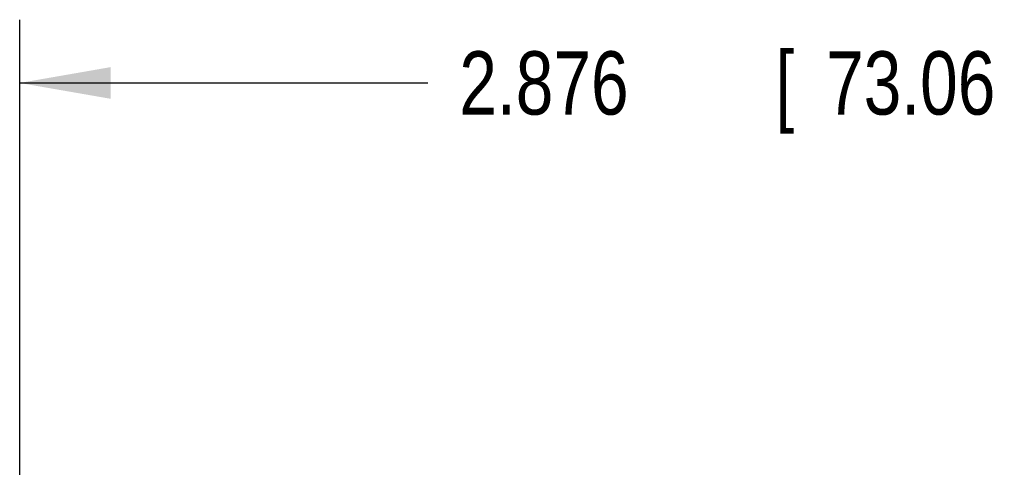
# Model space of a CAD drawing. Header units: inches. Extents: x 0.2 to 16.8, y 0.1 to 10.8.
# Tile 6 of 16: x 5 to 6.9, y 6.6 to 7.5. Entities that reach past the tile are written whole.
import ezdxf

# ---------------------------------------------------------------- set-up
doc = ezdxf.new("R2010")
doc.units = ezdxf.units.IN
doc.header["$LTSCALE"] = 0.935
doc.header["$MEASUREMENT"] = 0
doc.layers.get('0').update_dxf_attribs({"linetype": 'CONTINUOUS'})
doc.layers.add('DIMENSIONS', color=7, linetype='CONTINUOUS')
doc.styles.get("Standard").update_dxf_attribs({"font": 'txt', "width": 0.8})
doc.dimstyles.new('DIMSTYLE_1', dxfattribs={"dimtxt": 0.125, "dimasz": 0.18, "dimexe": 0.18, "dimexo": 0.0625, "dimgap": 0.09, "dimtad": 0, "dimtih": 1, "dimtoh": 1, "dimdec": 3, "dimzin": 4, "dimdsep": 46, "dimtxsty": 'STANDARD', "dimblk": '_FILLED', "dimblk1": '_FILLED', "dimblk2": '_FILLED', "dimcen": 0.09, "dimadec": 0, "dimazin": 0, "dimtp": 0.01, "dimtm": 0.01, "dimtfac": 1, "dimtdec": 3, "dimtofl": 0, "dimtmove": 0, "dimatfit": 3, "dimldrblk": '_FILLED', "dimfxl": 1, "dimtolj": 1, "dimtzin": 4, "dimarcsym": 0})

# ---------------------------------------------------------------- blocks, each defined once
blk = doc.blocks.new('_FILLED')
at = {"color": 0, "linetype": 'BYBLOCK'}
blk.add_solid([(0, 0), (-1, 0.174), (-1, -0.174)], dxfattribs=at)
blk = doc.blocks.new('*D2')
at = {"layer": 'DIMENSIONS', "color": 2, "linetype": 'CONTINUOUS'}
for p, q in [((5.0021, 6.0869), (5.0021, 7.5085)), ((7.8785, 6.4869), (7.8785, 7.5085)), ((5.0021, 7.3835), (5.8088, 7.3835)), ((7.8785, 7.3835), (7.2588, 7.3835))]:
    blk.add_line(p, q, dxfattribs=at)
at = {"layer": 'DIMENSIONS', "color": 2, "linetype": 'CONTINUOUS', "xscale": 0.18, "yscale": 0.18, "zscale": 0.18, "rotation": 180}
blk.add_blockref('_FILLED', (5.0021, 7.3835), dxfattribs=at)
at = {"layer": 'DIMENSIONS', "color": 2, "linetype": 'CONTINUOUS', "xscale": 0.18, "yscale": 0.18, "zscale": 0.18}
blk.add_blockref('_FILLED', (7.8785, 7.3835), dxfattribs=at)
at = {"layer": 'DIMENSIONS', "color": 2, "linetype": 'CONTINUOUS', "width": 0.8}
for s, p in [('[', (6.4963, 7.321)), (']', (7.0963, 7.321)), ('2.876', (5.8713, 7.321)), ('73.06', (6.5963, 7.321))]:
    blk.add_text(s, height=0.125, dxfattribs=at).set_placement(p)

msp = doc.modelspace()

# ---------------------------------------------------------------- dimensions: what is measured, and where the dimension line sits
at = {"layer": 'DIMENSIONS', "color": 2, "linetype": 'CONTINUOUS'}
dim = msp.add_linear_dim(base=(5.0021, 7.3835), p1=(7.8785, 6.4869), p2=(5.0021, 6.0869), angle=180, dimstyle='DIMSTYLE_1', dxfattribs=at)
dim.commit()
dim.dimension.update_dxf_attribs({"geometry": '*D2', "text_midpoint": (6.5338, 7.3835), "dimtype": 160})

doc.saveas('drawing.dxf')
